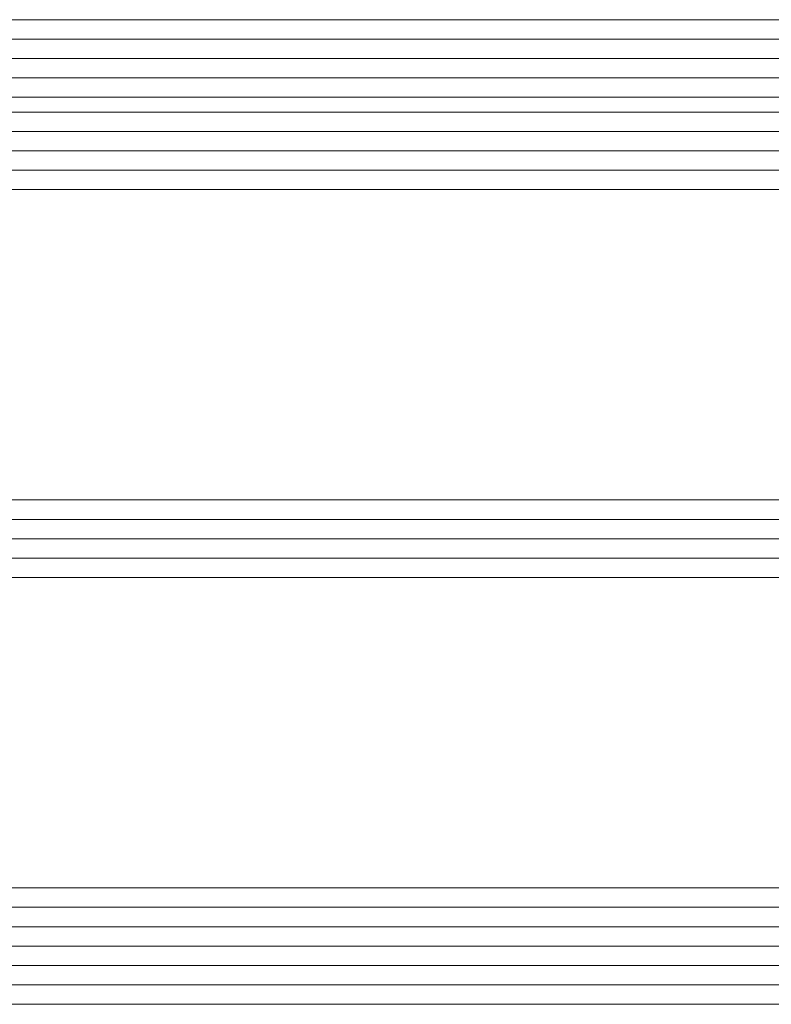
# Model space of a CAD drawing. Extents: x 1911006 to 2186114, y 709265 to 747216.
# Tile 245 of 256: x 1926530 to 1926568, y 735152 to 735203. Entities that reach past the tile are written whole.
import ezdxf

# ---------------------------------------------------------------- set-up
doc = ezdxf.new("R2010")
doc.units = 0
doc.header["$LTSCALE"] = 500
doc.header["$MEASUREMENT"] = 0
doc.layers.add('_MB_kreskowanie_szklo_0.09', color=157, linetype='CONTINUOUS', lineweight=9)
doc.layers.add('_MB_szklo_0.15', color=142, linetype='CONTINUOUS', lineweight=15)

msp = doc.modelspace()

# ---------------------------------------------------------------- linework, layer by layer
at = {"layer": '_MB_kreskowanie_szklo_0.09', "color": 7}
for points in [[(1926492.454, 735202.187), (1927410.454, 735202.187)], [(1926492.454, 735201.187), (1927410.454, 735201.187)], [(1926492.454, 735200.187), (1927410.454, 735200.187)], [(1926492.454, 735197.427), (1927410.454, 735197.427)], [(1926492.454, 735196.427), (1927410.454, 735196.427)], [(1926492.454, 735195.427), (1927410.454, 735195.427)], [(1926492.454, 735177.427), (1927410.454, 735177.427)], [(1926492.454, 735176.427), (1927410.454, 735176.427)], [(1926492.454, 735175.427), (1927410.454, 735175.427)], [(1926492.454, 735157.427), (1927410.454, 735157.427)], [(1926492.454, 735156.427), (1927410.454, 735156.427)], [(1926492.454, 735155.427), (1927410.454, 735155.427)], [(1926492.454, 735154.427), (1927410.454, 735154.427)], [(1926492.454, 735153.427), (1927410.454, 735153.427)]]:
    msp.add_lwpolyline(points, dxfattribs=at)
at = {"layer": '_MB_szklo_0.15', "color": 7}
for points in [[(1927410.454, 735199.187), (1926492.454, 735199.187), (1926492.454, 735203.187), (1927410.454, 735203.187)], [(1927410.454, 735198.427), (1926492.454, 735198.427), (1926492.454, 735199.187), (1927410.454, 735199.187)], [(1927410.454, 735194.427), (1926492.454, 735194.427), (1926492.454, 735198.427), (1927410.454, 735198.427)], [(1927410.454, 735174.427), (1926492.454, 735174.427), (1926492.454, 735178.427), (1927410.454, 735178.427)], [(1927410.454, 735152.427), (1926492.454, 735152.427), (1926492.454, 735158.427), (1927410.454, 735158.427)]]:
    msp.add_lwpolyline(points, dxfattribs=at)

doc.saveas('drawing.dxf')
